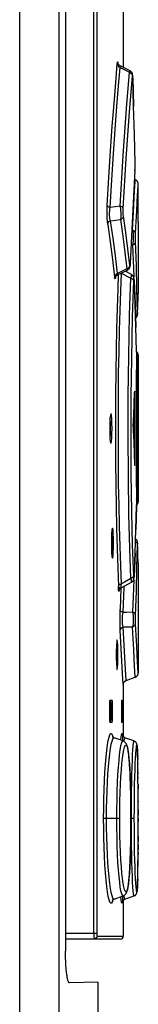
# Model space of a CAD drawing. Extents: x 0 to 594, y 0 to 420.
# Tile 29 of 105: x 307.67 to 309.25, y 243.7 to 256.93. Entities that reach past the tile are written whole.
import ezdxf

# ---------------------------------------------------------------- set-up
doc = ezdxf.new("R2010")
doc.units = 0
doc.header["$LTSCALE"] = 32.67
doc.layers.get('0').update_dxf_attribs({"linetype": 'CONTINUOUS'})

msp = doc.modelspace()

# ---------------------------------------------------------------- linework, layer by layer
at = {"color": 9, "linetype": 'CONTINUOUS'}
for p, q in [((307.666, 151.34), (307.666, 281.621)), ((308.657, 244.655), (308.657, 270.115)), ((308.697, 270.115), (308.697, 244.655)), ((308.979, 256.343), (308.98, 256.34)), ((309.01, 256.284), (309.133, 256.22)), ((309.178, 256.145), (309.178, 256.147)), ((309.178, 256.145), (309.189, 255.765)), ((309.208, 255.005), (309.208, 255.003)), ((309.208, 255.005), (309.208, 255.003)), ((309.207, 254.901), (309.187, 254.555)), ((309.207, 254.901), (309.207, 254.898)), ((309.203, 254.625), (309.21, 254.748)), ((309.21, 254.748), (309.211, 254.776)), ((309.242, 254.571), (309.249, 254.693)), ((309.249, 254.693), (309.251, 254.72)), ((309.187, 254.555), (309.163, 254.107)), ((309.011, 254.42), (308.876, 254.402)), ((309.184, 254.262), (309.192, 254.43)), ((309.176, 254.099), (309.184, 254.262)), ((308.881, 254.224), (309.013, 254.24)), ((309.163, 254.107), (309.144, 253.653)), ((309.176, 254.099), (309.163, 254.099)), ((309.154, 253.903), (309.176, 253.902)), ((309.144, 253.651), (309.144, 253.653)), ((309.098, 253.579), (308.974, 253.518)), ((309.194, 253.443), (309.195, 253.424)), ((309.195, 253.424), (309.195, 253.427)), ((309.251, 253.25), (309.251, 253.246)), ((309.241, 252.993), (309.242, 252.975)), ((309.242, 252.971), (309.243, 252.982)), ((309.242, 252.975), (309.242, 252.971)), ((309.243, 252.98), (309.243, 252.982)), ((309.229, 252.479), (309.229, 252.477)), ((309.249, 252.308), (309.251, 252.42)), ((309.229, 252.383), (309.225, 252.072)), ((309.229, 252.384), (309.229, 252.387)), ((309.229, 252.384), (309.229, 252.383)), ((309.247, 252.173), (309.249, 252.308)), ((309.225, 252.072), (309.222, 251.751)), ((309.206, 251.895), (309.202, 251.895)), ((309.222, 251.751), (309.221, 251.448)), ((309.221, 251.448), (309.222, 251.119)), ((309.221, 251.435), (309.242, 251.435)), ((309.222, 251.119), (309.225, 250.799)), ((309.202, 250.975), (309.206, 250.975)), ((309.225, 250.799), (309.229, 250.487)), ((309.251, 250.45), (309.249, 250.563)), ((309.229, 250.487), (309.229, 250.486)), ((309.23, 250.477), (309.229, 250.486)), ((309.229, 250.393), (309.229, 250.391)), ((309.242, 249.895), (309.241, 249.877)), ((309.243, 249.888), (309.243, 249.89)), ((309.208, 249.761), (309.195, 249.445)), ((309.251, 249.623), (309.251, 249.62)), ((309.191, 249.43), (309.19, 249.451)), ((309.195, 249.443), (309.195, 249.445)), ((308.998, 249.3), (308.996, 249.26)), ((308.998, 249.3), (308.998, 249.303)), ((308.998, 249.3), (308.998, 249.303)), ((309.02, 249.291), (309.01, 249.003)), ((309.09, 248.049), (309.081, 248.195)), ((308.905, 247.745), (308.885, 247.745)), ((309.038, 247.745), (309.025, 247.745)), ((308.885, 247.525), (308.905, 247.525)), ((309.025, 247.525), (309.038, 247.525)), ((308.902, 247.32), (308.91, 247.292)), ((309.245, 246.932), (309.245, 246.928)), ((309.246, 246.848), (309.246, 246.843)), ((309.247, 246.817), (309.247, 246.79)), ((309.247, 246.754), (309.247, 246.731)), ((309.248, 246.652), (309.248, 246.591)), ((309.249, 246.429), (309.249, 246.419)), ((309.003, 246.195), (308.788, 246.195)), ((309.198, 246.195), (309.154, 246.195)), ((309.249, 246.312), (309.249, 246.238)), ((309.249, 246.195), (309.249, 246.152)), ((309.249, 245.96), (309.248, 245.885)), ((309.248, 245.846), (309.248, 245.773)), ((309.248, 245.737), (309.248, 245.709)), ((309.247, 245.635), (309.246, 245.555)), ((309.04, 245.101), (309.037, 245.07)), ((308.277, 244.655), (308.697, 244.655)), ((308.701, 244.615), (309.051, 244.615))]:
    msp.add_line(p, q, dxfattribs=at)
at = {"color": 7, "linetype": 'CONTINUOUS'}
for p, q in [((308.193, 151.213), (308.193, 281.621)), ((308.277, 270.046), (308.277, 244.412)), ((309.051, 257.291), (309.051, 256.285)), ((309.142, 256.238), (309.009, 256.306)), ((309.177, 256.169), (309.177, 256.177)), ((309.178, 256.149), (309.177, 256.169)), ((309.189, 255.767), (309.178, 256.149)), ((309.199, 255.384), (309.189, 255.767)), ((309.208, 255.001), (309.199, 255.384)), ((309.208, 254.988), (309.208, 255.001)), ((309.208, 254.974), (309.208, 254.988)), ((309.208, 254.942), (309.208, 254.954)), ((309.207, 254.901), (309.207, 254.906)), ((309.207, 254.898), (309.207, 254.901)), ((309.211, 254.776), (309.2, 254.781)), ((309.251, 254.214), (309.251, 254.717)), ((309.249, 253.743), (309.249, 253.715)), ((309.142, 253.622), (309.143, 253.632)), ((309.143, 253.632), (309.144, 253.649)), ((309.144, 253.649), (309.144, 253.653)), ((309.249, 253.675), (309.251, 253.675)), ((309.251, 253.675), (309.251, 253.25)), ((308.974, 253.498), (309.106, 253.563)), ((309.161, 253.501), (309.076, 253.548)), ((309.195, 253.427), (309.195, 253.432)), ((309.208, 253.112), (309.195, 253.427)), ((309.246, 253.079), (309.249, 253.197)), ((309.249, 253.197), (309.251, 253.246)), ((309.251, 253.248), (309.251, 253.25)), ((309.219, 252.794), (309.208, 253.112)), ((309.243, 252.977), (309.246, 253.079)), ((309.224, 252.927), (309.226, 252.93)), ((309.226, 252.93), (309.228, 252.932)), ((309.228, 252.932), (309.23, 252.935)), ((309.23, 252.935), (309.232, 252.937)), ((309.232, 252.937), (309.234, 252.94)), ((309.234, 252.94), (309.235, 252.942)), ((309.235, 252.942), (309.236, 252.945)), ((309.237, 252.947), (309.238, 252.949)), ((309.238, 252.949), (309.239, 252.952)), ((309.239, 252.951), (309.24, 252.954)), ((309.24, 252.956), (309.241, 252.958)), ((309.24, 252.954), (309.24, 252.956)), ((309.241, 252.961), (309.242, 252.963)), ((309.241, 252.959), (309.241, 252.961)), ((309.241, 252.958), (309.241, 252.96)), ((309.242, 252.974), (309.243, 252.975)), ((309.242, 252.972), (309.242, 252.974)), ((309.242, 252.971), (309.242, 252.972)), ((309.242, 252.97), (309.242, 252.971)), ((309.242, 252.969), (309.242, 252.97)), ((309.242, 252.968), (309.242, 252.969)), ((309.242, 252.966), (309.242, 252.968)), ((309.242, 252.965), (309.242, 252.967)), ((309.242, 252.964), (309.242, 252.965)), ((309.242, 252.962), (309.242, 252.964)), ((309.243, 252.975), (309.243, 252.978)), ((309.215, 252.92), (309.216, 252.921)), ((309.216, 252.921), (309.219, 252.923)), ((309.219, 252.923), (309.221, 252.925)), ((309.221, 252.925), (309.224, 252.927)), ((309.229, 252.476), (309.219, 252.794)), ((309.229, 252.464), (309.229, 252.476)), ((309.23, 252.452), (309.229, 252.464)), ((309.23, 252.439), (309.23, 252.452)), ((309.23, 252.426), (309.23, 252.439)), ((309.23, 252.413), (309.23, 252.426)), ((309.23, 252.399), (309.23, 252.413)), ((309.251, 252.42), (309.251, 250.45)), ((309.229, 252.387), (309.23, 252.399)), ((309.229, 252.383), (309.229, 252.387)), ((309.206, 251.895), (309.206, 251.913)), ((309.206, 250.975), (309.206, 251.895)), ((309.186, 251.537), (309.186, 251.332)), ((309.23, 250.477), (309.229, 250.487)), ((309.229, 250.406), (309.23, 250.418)), ((309.23, 250.464), (309.23, 250.477)), ((309.23, 250.451), (309.23, 250.464)), ((309.23, 250.418), (309.23, 250.431)), ((309.229, 250.395), (309.229, 250.406)), ((309.243, 249.89), (309.243, 249.894)), ((309.245, 249.822), (309.243, 249.89)), ((309.195, 249.442), (309.208, 249.758)), ((309.247, 249.735), (309.245, 249.822)), ((309.251, 249.623), (309.247, 249.735)), ((309.251, 249.62), (309.251, 249.622)), ((309.251, 249.62), (309.251, 249.195)), ((309.249, 249.195), (309.251, 249.195)), ((309.249, 249.155), (309.249, 249.127)), ((309.25, 248.82), (309.251, 248.655)), ((309.251, 248.655), (309.251, 248.153)), ((309.09, 248.049), (309.211, 248.093)), ((309.051, 247.993), (309.051, 247.997)), ((309.051, 247.993), (309.051, 247.294)), ((308.87, 247.785), (308.903, 247.785)), ((309.026, 247.785), (309.037, 247.785)), ((308.867, 247.745), (308.867, 247.525)), ((308.885, 247.745), (308.885, 247.525)), ((308.905, 247.525), (308.905, 247.745)), ((309.025, 247.745), (309.025, 247.525)), ((309.038, 247.525), (309.038, 247.745)), ((308.903, 247.485), (308.87, 247.485)), ((309.037, 247.485), (309.026, 247.485)), ((309.05, 247.236), (308.929, 247.28)), ((309.193, 247.236), (309.072, 247.28)), ((309.194, 247.236), (309.193, 247.236)), ((309.2, 247.233), (309.195, 247.236)), ((309.205, 247.231), (309.2, 247.233)), ((309.209, 247.228), (309.204, 247.231)), ((309.24, 247.127), (309.239, 247.138)), ((309.24, 247.115), (309.24, 247.127)), ((309.241, 247.101), (309.24, 247.115)), ((309.242, 247.084), (309.241, 247.101)), ((309.242, 247.066), (309.242, 247.084)), ((309.243, 247.033), (309.242, 247.066)), ((309.244, 246.993), (309.243, 247.033)), ((309.245, 246.928), (309.244, 246.993)), ((309.246, 246.843), (309.245, 246.928)), ((309.247, 246.731), (309.246, 246.843)), ((309.248, 246.591), (309.247, 246.731)), ((309.249, 246.419), (309.248, 246.591)), ((309.249, 246.152), (309.249, 246.419)), ((309.249, 245.927), (309.249, 246.152)), ((309.248, 245.709), (309.249, 245.927)), ((309.246, 245.555), (309.248, 245.709)), ((309.245, 245.463), (309.246, 245.555)), ((309.243, 245.363), (309.244, 245.407)), ((309.244, 245.407), (309.245, 245.463)), ((309.239, 245.259), (309.24, 245.269)), ((309.239, 245.251), (309.239, 245.259)), ((309.24, 245.269), (309.241, 245.28)), ((309.241, 245.292), (309.242, 245.312)), ((309.241, 245.28), (309.241, 245.292)), ((309.242, 245.312), (309.243, 245.335)), ((309.243, 245.335), (309.243, 245.363)), ((308.929, 245.11), (309.05, 245.154)), ((309.072, 245.109), (309.193, 245.154)), ((309.051, 245.096), (309.051, 244.615)), ((309.011, 244.575), (308.277, 244.575)), ((308.711, 243.994), (308.331, 243.985)), ((308.711, 243.994), (308.711, 243.358))]:
    msp.add_line(p, q, dxfattribs=at)
at = {"color": 9, "linetype": 'CONTINUOUS'}
for points in [[(308.836, 254.431), (308.858, 254.806), (308.88, 255.161), (308.903, 255.494), (308.927, 255.801), (308.949, 256.081), (308.97, 256.331)], [(308.876, 254.402), (308.897, 254.774), (308.92, 255.126), (308.943, 255.455), (308.966, 255.759), (308.988, 256.036), (309.01, 256.284)], [(308.97, 256.331), (308.973, 256.355), (308.977, 256.359), (308.979, 256.343)], [(308.97, 256.331), (308.976, 256.312), (308.989, 256.295), (309.01, 256.284)], [(309.01, 256.284), (309.008, 256.302), (309.009, 256.306)], [(309.142, 256.238), (309.14, 256.237), (309.133, 256.22)], [(309.011, 254.42), (309.051, 255.103), (309.095, 255.733), (309.133, 256.22)], [(309.05, 254.391), (309.09, 255.061), (309.134, 255.686), (309.173, 256.173)], [(309.133, 256.22), (309.153, 256.209), (309.167, 256.193), (309.173, 256.173)], [(309.178, 256.145), (309.177, 256.169), (309.176, 256.182), (309.174, 256.183), (309.173, 256.173)], [(309.207, 254.901), (309.208, 254.921), (309.208, 254.947), (309.208, 254.976), (309.208, 255.003)], [(309.192, 254.43), (309.197, 254.527), (309.203, 254.625)], [(309.216, 254.054), (309.223, 254.215), (309.231, 254.356), (309.237, 254.475), (309.242, 254.571)], [(308.842, 254.176), (308.838, 254.215), (308.835, 254.264), (308.834, 254.32), (308.834, 254.377), (308.836, 254.431)], [(308.876, 254.402), (308.856, 254.409), (308.842, 254.419), (308.836, 254.431)], [(308.881, 254.224), (308.876, 254.239), (308.872, 254.256), (308.869, 254.274), (308.867, 254.293), (308.867, 254.314), (308.867, 254.335), (308.869, 254.357), (308.871, 254.379), (308.876, 254.402)], [(309.011, 254.42), (309.015, 254.371), (309.017, 254.321), (309.016, 254.276), (309.013, 254.24)], [(309.05, 254.391), (309.044, 254.402), (309.031, 254.413), (309.011, 254.42)], [(309.053, 254.288), (309.051, 254.309), (309.05, 254.335), (309.049, 254.363), (309.05, 254.391)], [(309.013, 254.24), (309.033, 254.251), (309.047, 254.268), (309.053, 254.288)], [(309.137, 253.627), (309.112, 253.848), (309.083, 254.068), (309.053, 254.288)], [(308.842, 254.176), (308.848, 254.196), (308.861, 254.213), (308.881, 254.224)], [(308.842, 254.176), (308.876, 253.941), (308.907, 253.705), (308.935, 253.469)], [(308.974, 253.518), (308.946, 253.753), (308.915, 253.989), (308.881, 254.224)], [(309.013, 254.24), (309.044, 254.02), (309.072, 253.799), (309.098, 253.579)], [(309.176, 254.099), (309.182, 254.055), (309.183, 254.003), (309.181, 253.949), (309.176, 253.902)], [(309.216, 254.054), (309.21, 254.073), (309.197, 254.088), (309.176, 254.099)], [(309.215, 253.942), (309.215, 253.97), (309.215, 254), (309.215, 254.029), (309.216, 254.054)], [(309.176, 253.902), (309.196, 253.911), (309.21, 253.925), (309.215, 253.942)], [(309.176, 253.902), (309.186, 253.586), (309.19, 253.467)], [(309.241, 252.993), (309.234, 253.309), (309.226, 253.625), (309.215, 253.942)], [(309.137, 253.627), (309.132, 253.607), (309.118, 253.59), (309.098, 253.579)], [(309.144, 253.653), (309.142, 253.631), (309.141, 253.619), (309.139, 253.618), (309.137, 253.627)], [(308.974, 253.518), (308.954, 253.506), (308.94, 253.49), (308.935, 253.469)], [(308.946, 253.466), (308.945, 253.458), (308.941, 253.444), (308.938, 253.449), (308.935, 253.469)], [(308.983, 253.502), (308.976, 253.311), (308.968, 253.049), (308.961, 252.773), (308.955, 252.486), (308.95, 252.192), (308.947, 251.892), (308.945, 251.589), (308.945, 251.283), (308.947, 250.979), (308.95, 250.678), (308.955, 250.385), (308.961, 250.099), (308.968, 249.823), (308.976, 249.56), (308.985, 249.313)], [(308.974, 253.498), (308.973, 253.499), (308.974, 253.518)], [(309.025, 249.347), (309.016, 249.591), (309.008, 249.849), (309, 250.12), (308.994, 250.402), (308.989, 250.691), (308.986, 250.985), (308.985, 251.284), (308.985, 251.584), (308.986, 251.882), (308.989, 252.178), (308.994, 252.467), (309, 252.749), (309.008, 253.021), (309.016, 253.279), (309.025, 253.523)], [(309.025, 253.523), (309.108, 253.475), (309.15, 253.452)], [(309.098, 253.579), (309.105, 253.564), (309.106, 253.563)], [(309.161, 253.501), (309.161, 253.5), (309.158, 253.486), (309.15, 253.452)], [(309.15, 249.418), (309.137, 249.828), (309.127, 250.279), (309.119, 250.801), (309.115, 251.326), (309.117, 251.872), (309.123, 252.406), (309.135, 252.961), (309.15, 253.452)], [(309.15, 253.452), (309.17, 253.444), (309.184, 253.432), (309.19, 253.418)], [(309.19, 249.451), (309.176, 249.867), (309.166, 250.318), (309.158, 250.827), (309.155, 251.336), (309.156, 251.863), (309.163, 252.381), (309.174, 252.928), (309.19, 253.418)], [(309.19, 253.418), (309.191, 253.44), (309.192, 253.448), (309.194, 253.443)], [(309.195, 253.424), (309.208, 253.109), (309.219, 252.793)], [(309.241, 252.993), (309.236, 252.976), (309.222, 252.962), (309.214, 252.958)], [(309.23, 252.439), (309.23, 252.449), (309.229, 252.477)], [(309.23, 252.413), (309.23, 252.416), (309.23, 252.419)], [(309.242, 251.435), (309.242, 251.553), (309.243, 251.67), (309.243, 251.784), (309.244, 251.893), (309.245, 251.995), (309.246, 252.089), (309.247, 252.173)], [(309.249, 250.563), (309.247, 250.698), (309.246, 250.782), (309.245, 250.876), (309.244, 250.978), (309.243, 251.087), (309.243, 251.201), (309.242, 251.318), (309.242, 251.435)], [(309.229, 250.393), (309.23, 250.421), (309.23, 250.431)], [(309.23, 250.451), (309.23, 250.455), (309.23, 250.458)], [(309.229, 250.391), (309.219, 250.077), (309.219, 250.076)], [(309.214, 249.912), (309.222, 249.908), (309.236, 249.894), (309.241, 249.877)], [(309.243, 249.888), (309.242, 249.899), (309.242, 249.895)], [(309.215, 248.928), (309.226, 249.244), (309.234, 249.561), (309.241, 249.877)], [(309.15, 249.418), (309.067, 249.371), (309.025, 249.347)], [(309.19, 249.451), (309.184, 249.438), (309.17, 249.426), (309.15, 249.418)], [(309.15, 249.418), (309.156, 249.389), (309.16, 249.372), (309.161, 249.369)], [(309.19, 249.403), (309.186, 249.284), (309.176, 248.967)], [(309.195, 249.445), (309.193, 249.426), (309.192, 249.422), (309.191, 249.43)], [(309.025, 249.347), (309.005, 249.339), (308.991, 249.327), (308.985, 249.313)], [(308.996, 249.26), (308.993, 249.242), (308.99, 249.245), (308.987, 249.27), (308.985, 249.313)], [(309.023, 249.293), (309.022, 249.294), (309.021, 249.3), (309.022, 249.311), (309.023, 249.326), (309.025, 249.347)], [(309.049, 248.963), (309.061, 249.3), (309.062, 249.314)], [(309.011, 248.724), (309.009, 248.774), (309.008, 248.831), (309.008, 248.893), (309.008, 248.951), (309.01, 249.003)], [(309.049, 248.963), (309.029, 248.972), (309.015, 248.986), (309.01, 249.002)], [(309.05, 248.768), (309.046, 248.787), (309.042, 248.808), (309.04, 248.829), (309.039, 248.851), (309.039, 248.874), (309.04, 248.896), (309.042, 248.919), (309.045, 248.942), (309.049, 248.963)], [(309.176, 248.967), (309.092, 248.964), (309.049, 248.963)], [(309.176, 248.967), (309.182, 248.92), (309.183, 248.866), (309.182, 248.814), (309.176, 248.771)], [(309.215, 248.928), (309.21, 248.944), (309.197, 248.958), (309.176, 248.967)], [(309.216, 248.816), (309.215, 248.841), (309.215, 248.871), (309.215, 248.901), (309.215, 248.928)], [(309.011, 248.724), (309.016, 248.742), (309.029, 248.758), (309.05, 248.768)], [(309.051, 247.993), (309.042, 248.141), (309.028, 248.391), (309.011, 248.724)], [(309.05, 248.768), (309.092, 248.769), (309.176, 248.771)], [(309.081, 248.195), (309.067, 248.441), (309.05, 248.768)], [(309.176, 248.771), (309.196, 248.781), (309.21, 248.797), (309.216, 248.816)], [(309.197, 248.343), (309.191, 248.464), (309.184, 248.607), (309.176, 248.771)], [(309.251, 248.15), (309.246, 248.226), (309.242, 248.299), (309.237, 248.395), (309.231, 248.515), (309.223, 248.655), (309.216, 248.816)], [(309.211, 248.093), (309.207, 248.171), (309.203, 248.245), (309.197, 248.343)], [(308.788, 246.195), (308.789, 246.325), (308.791, 246.455), (308.794, 246.582), (308.799, 246.704), (308.806, 246.819), (308.813, 246.926), (308.821, 247.023), (308.83, 247.109), (308.84, 247.182), (308.85, 247.243), (308.861, 247.289), (308.872, 247.32), (308.882, 247.335), (308.892, 247.335), (308.902, 247.32)], [(308.827, 246.195), (308.828, 246.322), (308.83, 246.445), (308.834, 246.565), (308.839, 246.681), (308.845, 246.79), (308.852, 246.892), (308.861, 246.984), (308.87, 247.065), (308.88, 247.135), (308.89, 247.192), (308.9, 247.235), (308.911, 247.264), (308.921, 247.279), (308.929, 247.28)], [(309.019, 247.247), (309.023, 247.289), (309.027, 247.32), (309.031, 247.335), (309.034, 247.335), (309.037, 247.32)], [(309.037, 247.32), (309.04, 247.289), (309.042, 247.243), (309.042, 247.239)], [(309.062, 247.23), (309.063, 247.239), (309.07, 247.279), (309.072, 247.28)], [(308.964, 246.195), (308.965, 246.321), (308.967, 246.443), (308.97, 246.563), (308.975, 246.678), (308.98, 246.786), (308.987, 246.885), (308.994, 246.974), (309.002, 247.051), (309.011, 247.116), (309.02, 247.168), (309.029, 247.206), (309.039, 247.228), (309.048, 247.236), (309.05, 247.236)], [(309.003, 246.195), (309.004, 246.313), (309.006, 246.429), (309.009, 246.543), (309.014, 246.651), (309.019, 246.753), (309.026, 246.847), (309.033, 246.931), (309.042, 247.005), (309.05, 247.067), (309.06, 247.116), (309.069, 247.151), (309.078, 247.173), (309.087, 247.18), (309.096, 247.173), (309.105, 247.151), (309.113, 247.116), (309.12, 247.067), (309.127, 247.005), (309.134, 246.932), (309.139, 246.848), (309.143, 246.754), (309.147, 246.652), (309.15, 246.543), (309.152, 246.429), (309.154, 246.312), (309.154, 246.195)], [(309.164, 246.679), (309.166, 246.787), (309.169, 246.886), (309.172, 246.975), (309.176, 247.052), (309.179, 247.117), (309.183, 247.168), (309.186, 247.206), (309.19, 247.229), (309.193, 247.236)], [(309.198, 246.195), (309.199, 246.313), (309.2, 246.43), (309.201, 246.544), (309.203, 246.653), (309.206, 246.754), (309.209, 246.848), (309.212, 246.932), (309.215, 247.005), (309.219, 247.067), (309.222, 247.117), (309.226, 247.151), (309.229, 247.173), (309.232, 247.18), (309.235, 247.173), (309.238, 247.152), (309.24, 247.116), (309.242, 247.067), (309.244, 247.02)], [(309.244, 247.007), (309.244, 247.005), (309.244, 246.993)], [(309.159, 246.195), (309.159, 246.321), (309.16, 246.444), (309.162, 246.564), (309.164, 246.679)], [(308.91, 245.098), (308.902, 245.07), (308.892, 245.055), (308.882, 245.055), (308.871, 245.07), (308.861, 245.101), (308.85, 245.147), (308.84, 245.208), (308.83, 245.281), (308.821, 245.367), (308.813, 245.463), (308.806, 245.57), (308.799, 245.686), (308.794, 245.808), (308.791, 245.935), (308.789, 246.065), (308.788, 246.195)], [(308.929, 245.11), (308.921, 245.111), (308.911, 245.126), (308.9, 245.155), (308.89, 245.199), (308.879, 245.256), (308.87, 245.325), (308.861, 245.407), (308.852, 245.498), (308.845, 245.599), (308.839, 245.708), (308.834, 245.824), (308.83, 245.944), (308.828, 246.069), (308.827, 246.195)], [(309.05, 245.154), (309.048, 245.154), (309.039, 245.161), (309.03, 245.184), (309.02, 245.221), (309.011, 245.273), (309.003, 245.338), (308.994, 245.416), (308.987, 245.505), (308.98, 245.603), (308.975, 245.711), (308.97, 245.825), (308.967, 245.945), (308.965, 246.069), (308.964, 246.195)], [(309.154, 246.195), (309.154, 246.077), (309.152, 245.96), (309.15, 245.846), (309.147, 245.737), (309.143, 245.636), (309.139, 245.542), (309.133, 245.458), (309.127, 245.385), (309.12, 245.323), (309.113, 245.273), (309.105, 245.238), (309.096, 245.217), (309.087, 245.21), (309.078, 245.217), (309.069, 245.239), (309.06, 245.274), (309.05, 245.323), (309.042, 245.386), (309.033, 245.459), (309.026, 245.543), (309.019, 245.637), (309.014, 245.739), (309.009, 245.848), (309.006, 245.962), (309.004, 246.078), (309.003, 246.195)], [(309.166, 245.602), (309.164, 245.71), (309.162, 245.825), (309.16, 245.945), (309.159, 246.068), (309.159, 246.195)], [(309.244, 245.384), (309.242, 245.322), (309.24, 245.273), (309.238, 245.238), (309.235, 245.217), (309.232, 245.21), (309.229, 245.217), (309.226, 245.238), (309.222, 245.274), (309.219, 245.323), (309.215, 245.385), (309.212, 245.459), (309.208, 245.543), (309.206, 245.637), (309.203, 245.739), (309.201, 245.847), (309.2, 245.961), (309.199, 246.078), (309.198, 246.195)], [(309.193, 245.153), (309.19, 245.161), (309.186, 245.183), (309.183, 245.221), (309.179, 245.272), (309.176, 245.337), (309.172, 245.415), (309.169, 245.504), (309.166, 245.602)], [(309.037, 245.07), (309.034, 245.055), (309.031, 245.055), (309.027, 245.07), (309.023, 245.101), (309.019, 245.143)], [(309.042, 245.151), (309.042, 245.147), (309.04, 245.101)], [(309.072, 245.109), (309.07, 245.111), (309.066, 245.126), (309.062, 245.155), (309.062, 245.16)], [(308.657, 244.655), (308.657, 244.624), (308.658, 244.598), (308.66, 244.581), (308.662, 244.575)], [(308.701, 244.615), (308.696, 244.594), (308.681, 244.58), (308.662, 244.575)], [(308.697, 244.655), (308.697, 244.635), (308.699, 244.62), (308.701, 244.615)]]:
    msp.add_lwpolyline(points, dxfattribs=at)
at = {"color": 7, "linetype": 'CONTINUOUS'}
for points in [[(309.009, 256.306), (309.008, 256.307), (309.004, 256.309), (309, 256.312), (308.996, 256.314), (308.994, 256.317), (308.991, 256.32), (308.989, 256.323), (308.987, 256.326), (308.985, 256.328), (308.983, 256.331), (308.982, 256.333), (308.981, 256.335), (308.981, 256.337), (308.98, 256.338), (308.98, 256.34), (308.979, 256.341), (308.979, 256.342), (308.979, 256.342), (308.979, 256.342)], [(309.177, 256.177), (309.177, 256.18), (309.176, 256.182), (309.176, 256.185), (309.176, 256.187), (309.176, 256.189), (309.175, 256.191), (309.175, 256.193), (309.175, 256.195), (309.174, 256.197), (309.173, 256.199), (309.173, 256.202), (309.172, 256.204), (309.171, 256.207), (309.169, 256.21), (309.168, 256.213), (309.166, 256.217), (309.164, 256.22), (309.161, 256.223), (309.158, 256.226), (309.155, 256.229), (309.152, 256.232), (309.148, 256.235), (309.144, 256.237), (309.142, 256.238)], [(309.207, 254.906), (309.208, 254.912), (309.208, 254.918), (309.208, 254.923), (309.208, 254.929), (309.208, 254.942)], [(309.208, 254.954), (309.208, 254.961), (309.208, 254.974)], [(309.251, 254.72), (309.251, 254.722), (309.251, 254.725), (309.25, 254.727), (309.25, 254.729), (309.25, 254.732), (309.249, 254.735), (309.248, 254.737), (309.247, 254.74), (309.246, 254.743), (309.245, 254.746), (309.243, 254.749), (309.242, 254.752), (309.24, 254.754), (309.238, 254.757), (309.236, 254.76), (309.233, 254.763), (309.23, 254.765), (309.227, 254.768), (309.224, 254.77), (309.22, 254.772), (309.216, 254.774), (309.212, 254.776), (309.211, 254.776)], [(309.251, 254.214), (309.25, 254.05), (309.25, 253.897), (309.249, 253.743)], [(309.106, 253.563), (309.109, 253.565), (309.114, 253.567), (309.118, 253.57), (309.121, 253.574), (309.125, 253.577), (309.128, 253.58), (309.13, 253.584), (309.132, 253.587), (309.134, 253.591), (309.136, 253.594), (309.137, 253.597), (309.138, 253.6), (309.138, 253.602), (309.139, 253.604), (309.14, 253.607), (309.14, 253.609), (309.141, 253.611), (309.141, 253.614), (309.141, 253.616), (309.142, 253.619), (309.142, 253.622)], [(309.249, 253.715), (309.249, 253.695), (309.249, 253.68), (309.249, 253.675)], [(308.945, 253.463), (308.945, 253.464), (308.945, 253.464), (308.945, 253.465), (308.946, 253.466), (308.946, 253.468), (308.947, 253.469), (308.948, 253.471), (308.949, 253.473), (308.95, 253.475), (308.952, 253.478), (308.954, 253.481), (308.956, 253.484), (308.958, 253.486), (308.961, 253.489), (308.965, 253.492), (308.969, 253.495), (308.973, 253.497), (308.974, 253.498)], [(309.195, 253.432), (309.194, 253.435), (309.194, 253.438), (309.194, 253.441), (309.194, 253.443), (309.194, 253.445), (309.193, 253.448), (309.193, 253.45), (309.193, 253.452), (309.193, 253.454), (309.192, 253.456), (309.192, 253.458), (309.192, 253.46), (309.191, 253.462), (309.19, 253.464), (309.19, 253.467), (309.189, 253.469), (309.188, 253.472), (309.186, 253.475), (309.185, 253.478), (309.183, 253.481), (309.181, 253.484), (309.178, 253.487), (309.176, 253.49), (309.172, 253.493), (309.169, 253.496), (309.165, 253.498), (309.161, 253.501)], [(309.235, 252.942), (309.236, 252.944), (309.237, 252.947)], [(309.251, 252.42), (309.251, 252.421), (309.251, 252.422), (309.251, 252.423), (309.251, 252.423), (309.251, 252.424), (309.251, 252.425), (309.25, 252.426), (309.25, 252.427), (309.25, 252.428), (309.25, 252.429), (309.25, 252.43), (309.25, 252.431), (309.249, 252.432), (309.249, 252.433), (309.249, 252.434), (309.249, 252.435), (309.248, 252.437), (309.248, 252.438), (309.248, 252.439), (309.247, 252.44), (309.247, 252.441), (309.246, 252.442), (309.246, 252.443), (309.246, 252.445), (309.245, 252.446), (309.244, 252.447), (309.244, 252.448), (309.243, 252.449), (309.243, 252.45), (309.242, 252.451), (309.241, 252.453), (309.24, 252.454), (309.24, 252.455), (309.239, 252.456), (309.238, 252.457), (309.237, 252.458), (309.236, 252.46), (309.235, 252.461), (309.234, 252.462), (309.233, 252.463), (309.232, 252.464), (309.23, 252.465), (309.229, 252.466)], [(309.182, 251.463), (309.19, 251.617), (309.197, 251.77), (309.203, 251.923)], [(309.204, 251.935), (309.204, 251.933), (309.203, 251.923)], [(309.206, 251.913), (309.205, 251.927), (309.205, 251.934), (309.204, 251.935)], [(308.885, 251.635), (308.883, 251.632), (308.878, 251.608), (308.873, 251.563), (308.871, 251.503), (308.87, 251.435)], [(308.9, 251.435), (308.899, 251.503), (308.897, 251.563), (308.893, 251.608), (308.888, 251.632), (308.885, 251.635)], [(308.88, 251.435), (308.879, 251.503), (308.877, 251.563), (308.875, 251.583)], [(308.87, 251.435), (308.871, 251.367), (308.873, 251.307), (308.877, 251.262), (308.883, 251.238), (308.885, 251.235)], [(308.875, 251.287), (308.877, 251.306), (308.879, 251.367), (308.88, 251.435)], [(308.885, 251.235), (308.888, 251.238), (308.893, 251.262), (308.897, 251.307), (308.899, 251.367), (308.9, 251.435)], [(309.182, 251.463), (309.182, 251.455), (309.182, 251.445), (309.182, 251.435)], [(309.182, 251.435), (309.182, 251.425), (309.182, 251.415), (309.182, 251.407)], [(309.182, 251.407), (309.19, 251.253), (309.197, 251.1), (309.203, 250.947)], [(309.203, 250.947), (309.204, 250.937), (309.204, 250.935)], [(309.205, 250.943), (309.206, 250.957), (309.206, 250.975)], [(309.204, 250.935), (309.205, 250.935), (309.205, 250.943)], [(309.229, 250.404), (309.23, 250.405), (309.231, 250.405), (309.232, 250.406), (309.233, 250.407), (309.234, 250.408), (309.234, 250.409), (309.235, 250.41), (309.236, 250.41), (309.237, 250.411), (309.237, 250.412), (309.238, 250.413), (309.239, 250.414), (309.24, 250.415), (309.24, 250.416), (309.241, 250.417), (309.241, 250.418), (309.242, 250.418), (309.242, 250.419), (309.243, 250.42), (309.243, 250.421), (309.244, 250.422), (309.244, 250.423), (309.245, 250.424), (309.245, 250.425), (309.246, 250.426), (309.246, 250.427), (309.246, 250.427), (309.247, 250.428), (309.247, 250.429), (309.247, 250.43), (309.248, 250.431), (309.248, 250.432), (309.248, 250.432), (309.248, 250.433), (309.249, 250.434), (309.249, 250.435), (309.249, 250.435), (309.249, 250.436), (309.249, 250.437), (309.25, 250.438), (309.25, 250.438), (309.25, 250.439), (309.25, 250.44), (309.25, 250.441), (309.25, 250.441), (309.25, 250.442), (309.25, 250.443), (309.25, 250.443), (309.25, 250.444), (309.251, 250.444), (309.251, 250.445), (309.251, 250.446), (309.251, 250.446), (309.251, 250.447), (309.251, 250.447), (309.251, 250.448), (309.251, 250.449), (309.251, 250.449), (309.251, 250.449), (309.251, 250.45)], [(309.23, 250.431), (309.23, 250.438), (309.23, 250.451)], [(309.208, 249.758), (309.219, 250.076), (309.229, 250.395)], [(308.907, 250.094), (308.904, 250.091), (308.899, 250.067), (308.895, 250.022), (308.893, 249.962), (308.892, 249.894)], [(308.901, 249.894), (308.9, 249.962), (308.897, 250.022), (308.896, 250.034)], [(308.921, 249.894), (308.92, 249.962), (308.917, 250.022), (308.914, 250.067), (308.909, 250.091), (308.907, 250.094)], [(308.892, 249.894), (308.893, 249.826), (308.895, 249.766), (308.899, 249.721), (308.904, 249.697), (308.907, 249.694)], [(308.896, 249.754), (308.897, 249.765), (308.9, 249.826), (308.901, 249.894)], [(308.907, 249.694), (308.909, 249.697), (308.914, 249.721), (308.917, 249.766), (308.92, 249.826), (308.921, 249.894)], [(309.242, 249.898), (309.242, 249.899), (309.242, 249.9), (309.242, 249.901), (309.242, 249.902), (309.242, 249.903), (309.242, 249.904), (309.242, 249.906), (309.242, 249.907), (309.241, 249.908), (309.241, 249.91), (309.241, 249.912), (309.24, 249.914), (309.24, 249.916), (309.239, 249.918), (309.238, 249.921), (309.237, 249.923), (309.236, 249.925), (309.235, 249.928), (309.234, 249.93), (309.232, 249.933), (309.23, 249.935), (309.228, 249.938), (309.226, 249.94), (309.224, 249.943), (309.221, 249.945), (309.219, 249.947), (309.216, 249.949), (309.215, 249.95)], [(309.243, 249.894), (309.243, 249.896), (309.242, 249.898)], [(309.023, 249.293), (309.073, 249.32), (309.161, 249.369)], [(309.161, 249.369), (309.165, 249.371), (309.169, 249.374), (309.172, 249.377), (309.175, 249.38), (309.178, 249.383), (309.181, 249.386), (309.183, 249.389), (309.185, 249.392), (309.186, 249.395), (309.188, 249.398), (309.189, 249.401), (309.19, 249.403), (309.191, 249.406), (309.191, 249.408), (309.192, 249.41), (309.192, 249.412), (309.192, 249.414), (309.193, 249.416), (309.193, 249.418), (309.193, 249.42), (309.193, 249.422), (309.194, 249.424), (309.194, 249.426), (309.194, 249.428), (309.194, 249.43), (309.194, 249.433), (309.194, 249.436), (309.195, 249.439), (309.195, 249.442)], [(308.995, 249.257), (308.995, 249.257), (308.995, 249.257), (308.995, 249.257), (308.995, 249.258), (308.995, 249.259), (308.996, 249.26), (308.996, 249.261), (308.997, 249.263), (308.998, 249.265), (308.999, 249.267), (309, 249.269), (309.001, 249.272), (309.003, 249.275), (309.005, 249.277), (309.007, 249.28), (309.01, 249.283), (309.012, 249.285), (309.015, 249.288), (309.019, 249.29), (309.023, 249.293), (309.023, 249.293)], [(309.249, 249.195), (309.249, 249.19), (309.249, 249.175), (309.249, 249.155)], [(309.249, 249.127), (309.25, 248.973), (309.25, 248.82)], [(308.968, 248.594), (308.966, 248.591), (308.963, 248.567), (308.96, 248.522), (308.958, 248.463), (308.957, 248.394)], [(308.979, 248.394), (308.978, 248.463), (308.976, 248.522), (308.973, 248.567), (308.97, 248.591), (308.968, 248.594)], [(308.959, 248.394), (308.958, 248.462), (308.958, 248.469)], [(308.957, 248.394), (308.958, 248.326), (308.96, 248.266), (308.963, 248.221), (308.966, 248.197), (308.968, 248.194)], [(308.958, 248.319), (308.958, 248.327), (308.959, 248.394)], [(308.968, 248.194), (308.97, 248.197), (308.973, 248.221), (308.976, 248.266), (308.978, 248.326), (308.979, 248.394)], [(309.051, 247.997), (309.051, 247.998), (309.051, 247.999), (309.051, 248), (309.051, 248.001), (309.052, 248.003), (309.052, 248.004), (309.052, 248.005), (309.052, 248.006), (309.053, 248.008), (309.053, 248.009), (309.053, 248.01), (309.054, 248.012), (309.054, 248.013), (309.055, 248.014), (309.055, 248.016), (309.056, 248.017), (309.056, 248.019), (309.057, 248.02), (309.058, 248.021), (309.059, 248.023), (309.059, 248.024), (309.06, 248.025), (309.061, 248.027), (309.062, 248.028), (309.063, 248.03), (309.064, 248.031), (309.065, 248.032), (309.067, 248.034), (309.068, 248.035), (309.069, 248.036), (309.071, 248.037), (309.072, 248.039), (309.073, 248.04), (309.075, 248.041), (309.077, 248.042), (309.078, 248.043), (309.08, 248.044), (309.082, 248.045), (309.084, 248.046), (309.085, 248.047), (309.087, 248.048), (309.089, 248.049), (309.09, 248.049)], [(309.211, 248.093), (309.212, 248.094), (309.216, 248.095), (309.22, 248.097), (309.224, 248.1), (309.227, 248.102), (309.23, 248.104), (309.233, 248.107), (309.236, 248.11), (309.238, 248.113), (309.24, 248.115), (309.242, 248.118), (309.243, 248.121), (309.245, 248.124), (309.246, 248.127), (309.247, 248.13), (309.248, 248.132), (309.249, 248.135), (309.25, 248.138), (309.25, 248.14), (309.25, 248.143), (309.251, 248.145), (309.251, 248.148), (309.251, 248.15)], [(308.87, 247.785), (308.869, 247.779), (308.868, 247.765), (308.867, 247.745)], [(308.885, 247.745), (308.885, 247.765), (308.884, 247.78), (308.883, 247.785)], [(308.905, 247.745), (308.905, 247.765), (308.904, 247.78), (308.903, 247.785)], [(309.026, 247.785), (309.026, 247.78), (309.025, 247.765), (309.025, 247.745)], [(309.038, 247.745), (309.038, 247.765), (309.038, 247.78), (309.037, 247.785)], [(308.867, 247.525), (308.868, 247.505), (308.869, 247.49), (308.87, 247.485)], [(308.883, 247.485), (308.884, 247.49), (308.885, 247.505), (308.885, 247.525)], [(308.903, 247.485), (308.904, 247.49), (308.905, 247.505), (308.905, 247.525)], [(309.025, 247.525), (309.025, 247.505), (309.026, 247.49), (309.026, 247.485)], [(309.037, 247.485), (309.038, 247.49), (309.038, 247.505), (309.038, 247.525)], [(308.929, 247.28), (308.926, 247.281), (308.921, 247.283), (308.917, 247.286), (308.913, 247.289), (308.911, 247.292), (308.908, 247.294), (308.907, 247.296), (308.906, 247.297), (308.906, 247.298)], [(309.072, 247.28), (309.07, 247.281), (309.065, 247.284), (309.06, 247.286), (309.056, 247.289), (309.053, 247.292), (309.05, 247.295), (309.047, 247.298), (309.045, 247.301), (309.043, 247.304), (309.041, 247.306), (309.04, 247.309), (309.039, 247.311), (309.038, 247.313), (309.038, 247.314), (309.037, 247.316), (309.037, 247.316), (309.037, 247.317), (309.037, 247.317), (309.037, 247.317)], [(309.154, 246.195), (309.154, 246.238), (309.154, 246.284), (309.154, 246.329), (309.153, 246.374), (309.153, 246.419), (309.152, 246.464), (309.151, 246.508), (309.15, 246.552), (309.149, 246.595), (309.148, 246.637), (309.147, 246.678), (309.145, 246.716), (309.144, 246.752), (309.142, 246.787), (309.141, 246.819), (309.139, 246.849), (309.137, 246.877), (309.136, 246.903), (309.134, 246.927), (309.132, 246.95), (309.131, 246.971), (309.129, 246.991), (309.127, 247.009), (309.126, 247.025), (309.124, 247.04), (309.123, 247.054), (309.121, 247.067), (309.12, 247.079), (309.118, 247.09), (309.116, 247.101), (309.115, 247.111), (309.113, 247.12), (309.112, 247.129), (309.11, 247.137), (309.109, 247.145), (309.107, 247.152), (309.105, 247.159), (309.103, 247.165), (309.102, 247.171), (309.1, 247.177), (309.098, 247.183), (309.096, 247.188), (309.093, 247.193), (309.091, 247.198), (309.088, 247.203), (309.085, 247.208), (309.082, 247.212), (309.078, 247.217), (309.073, 247.222), (309.068, 247.226), (309.063, 247.23), (309.056, 247.233), (309.05, 247.236)], [(309.239, 247.138), (309.239, 247.143), (309.238, 247.147), (309.238, 247.151), (309.238, 247.155), (309.237, 247.159), (309.237, 247.162), (309.237, 247.165), (309.236, 247.168), (309.236, 247.171), (309.236, 247.173), (309.236, 247.176), (309.235, 247.178), (309.235, 247.18), (309.234, 247.182), (309.234, 247.185), (309.234, 247.187), (309.233, 247.189), (309.233, 247.191), (309.232, 247.193), (309.231, 247.196), (309.23, 247.199), (309.229, 247.201), (309.228, 247.204), (309.226, 247.208), (309.224, 247.211), (309.222, 247.214), (309.219, 247.218), (309.216, 247.221), (309.213, 247.224), (309.209, 247.228)], [(309.222, 247.214), (309.222, 247.215), (309.219, 247.218), (309.216, 247.221), (309.213, 247.225)], [(309.05, 245.154), (309.056, 245.157), (309.062, 245.16), (309.068, 245.164), (309.073, 245.168), (309.078, 245.173), (309.082, 245.178), (309.085, 245.182), (309.089, 245.187), (309.091, 245.192), (309.094, 245.197), (309.096, 245.203), (309.098, 245.208), (309.1, 245.214), (309.102, 245.22), (309.104, 245.226), (309.106, 245.233), (309.107, 245.24), (309.109, 245.248), (309.111, 245.256), (309.112, 245.265), (309.114, 245.274), (309.116, 245.284), (309.117, 245.294), (309.119, 245.305), (309.12, 245.317), (309.122, 245.33), (309.124, 245.344), (309.125, 245.359), (309.127, 245.376), (309.129, 245.394), (309.13, 245.414), (309.132, 245.435), (309.134, 245.458), (309.135, 245.483), (309.137, 245.509), (309.139, 245.538), (309.14, 245.569), (309.142, 245.602), (309.144, 245.637), (309.145, 245.675), (309.147, 245.714), (309.148, 245.754), (309.149, 245.796), (309.15, 245.839), (309.151, 245.882), (309.152, 245.926), (309.153, 245.971), (309.153, 246.016), (309.154, 246.061), (309.154, 246.106), (309.154, 246.152), (309.154, 246.195)], [(309.193, 245.153), (309.195, 245.154), (309.2, 245.156), (309.205, 245.159), (309.209, 245.162), (309.213, 245.165), (309.216, 245.169), (309.219, 245.172), (309.222, 245.175), (309.224, 245.179), (309.226, 245.182), (309.228, 245.185), (309.229, 245.188), (309.23, 245.191), (309.231, 245.194), (309.232, 245.196), (309.232, 245.198), (309.233, 245.201), (309.234, 245.203), (309.234, 245.205), (309.234, 245.207), (309.235, 245.209), (309.235, 245.211), (309.235, 245.213), (309.236, 245.216), (309.236, 245.218), (309.236, 245.221), (309.237, 245.224), (309.237, 245.226), (309.237, 245.229), (309.238, 245.232), (309.238, 245.236), (309.238, 245.239), (309.238, 245.243), (309.239, 245.251)], [(308.906, 245.092), (308.906, 245.092), (308.906, 245.093), (308.907, 245.094), (308.908, 245.096), (308.911, 245.098), (308.913, 245.101), (308.917, 245.104), (308.921, 245.106), (308.926, 245.109), (308.929, 245.11)], [(309.037, 245.072), (309.037, 245.072), (309.037, 245.073), (309.037, 245.073), (309.037, 245.074), (309.038, 245.075), (309.038, 245.077), (309.039, 245.079), (309.04, 245.081), (309.041, 245.083), (309.043, 245.086), (309.045, 245.089), (309.047, 245.092), (309.05, 245.095), (309.053, 245.098)], [(309.053, 245.098), (309.056, 245.101), (309.06, 245.104), (309.065, 245.106), (309.07, 245.109), (309.072, 245.109)], [(308.331, 243.985), (308.329, 243.985), (308.326, 243.986), (308.324, 243.989), (308.321, 243.993), (308.319, 243.997), (308.316, 244.003), (308.314, 244.009), (308.311, 244.017), (308.309, 244.025), (308.306, 244.035), (308.304, 244.045), (308.302, 244.056), (308.3, 244.068), (308.298, 244.081), (308.296, 244.094), (308.294, 244.109), (308.292, 244.124), (308.29, 244.14), (308.288, 244.156), (308.287, 244.173), (308.285, 244.191), (308.284, 244.209), (308.283, 244.228), (308.282, 244.247), (308.281, 244.267), (308.28, 244.287), (308.279, 244.307), (308.278, 244.328), (308.278, 244.348), (308.277, 244.369), (308.277, 244.39), (308.277, 244.412)]]:
    msp.add_lwpolyline(points, dxfattribs=at)
msp.add_arc((309.011, 244.615), 0.04, 270, 360, dxfattribs=at)

doc.saveas('drawing.dxf')
